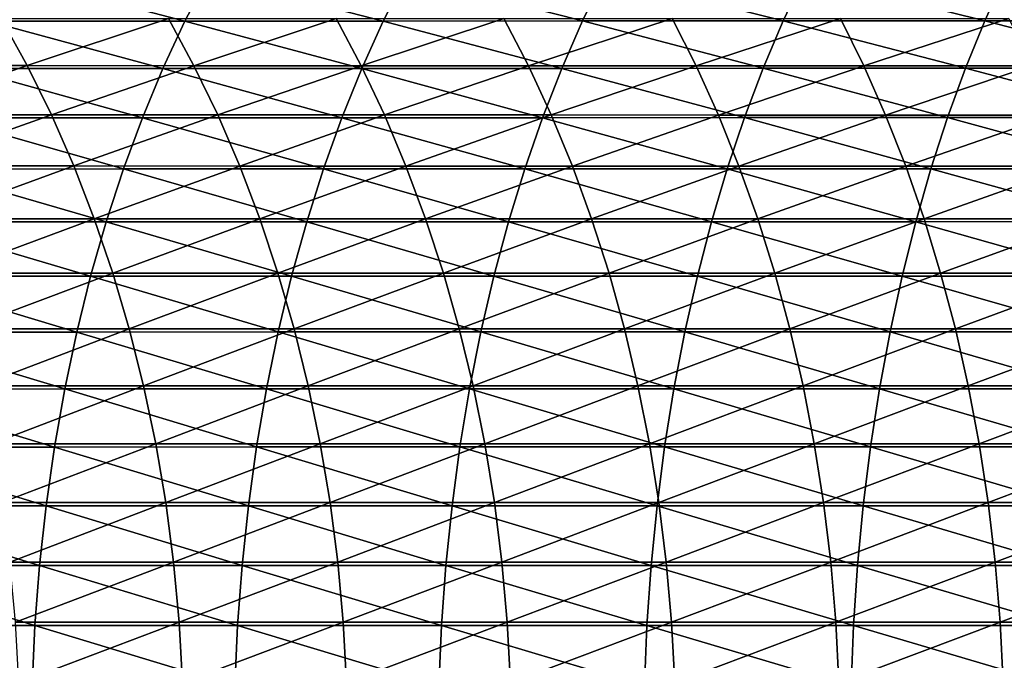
# Model space of a CAD drawing. Header units: metres. Extents: x -24 to 236, y -24 to 24.
# Tile 145 of 256: x 88.31 to 96.24, y 0.67 to 5.82. Entities that reach past the tile are written whole.
import ezdxf

# ---------------------------------------------------------------- set-up
doc = ezdxf.new("R2010")
doc.units = ezdxf.units.M
doc.layers.add('solid_10392024', color=7, linetype='CONTINUOUS')

msp = doc.modelspace()

# ---------------------------------------------------------------- linework, layer by layer
at = {"layer": 'solid_10392024'}
for points in [[(88.056648, 5.810237, 368.679626), (89.642815, 5.810529, 369.840271), (88.251183, 6.174192, 368.419312)], [(89.642815, 5.810529, 369.840271), (89.831932, 6.174503, 369.575989), (88.251183, 6.174192, 368.419312)], [(89.642815, 5.810529, 369.840271), (91.238403, 5.810927, 370.957611), (89.831932, 6.174503, 369.575989)], [(91.238403, 5.810927, 370.957611), (91.42189, 6.174926, 370.689362), (89.831932, 6.174503, 369.575989)], [(91.238403, 5.810927, 370.957611), (92.843239, 5.811382, 372.03125), (91.42189, 6.174926, 370.689362)], [(92.843239, 5.811382, 372.03125), (93.020897, 6.175409, 371.759094), (91.42189, 6.174926, 370.689362)], [(92.843239, 5.811382, 372.03125), (94.457153, 5.81184, 373.060822), (93.020897, 6.175409, 371.759094)], [(94.457153, 5.81184, 373.060822), (94.628769, 6.175897, 372.784821), (93.020897, 6.175409, 371.759094)], [(94.457153, 5.81184, 373.060822), (96.079987, 5.812249, 374.045959), (94.628769, 6.175897, 372.784821)], [(96.079987, 5.812249, 374.045959), (96.245346, 6.176331, 373.766144), (94.628769, 6.175897, 372.784821)], [(96.079987, 5.812249, 374.045959), (97.711563, 5.812555, 374.986298), (96.245346, 6.176331, 373.766144)], [(88.162491, 5.832185, 350.833923), (88.37233, 5.452005, 350.611267), (87.032089, 5.452196, 349.325714)], [(87.874214, 5.429204, 368.923767), (89.465462, 5.429477, 370.088135), (88.056648, 5.810237, 368.679626)], [(89.465462, 5.429477, 370.088135), (89.642815, 5.810529, 369.840271), (88.056648, 5.810237, 368.679626)], [(88.162491, 5.832185, 350.833923), (89.509415, 5.831893, 352.081116), (88.37233, 5.452005, 350.611267)], [(89.509415, 5.831893, 352.081116), (89.715248, 5.451733, 351.854767), (88.37233, 5.452005, 350.611267)], [(89.465462, 5.429477, 370.088135), (91.066322, 5.42985, 371.209167), (89.642815, 5.810529, 369.840271)], [(89.509415, 5.831893, 352.081116), (90.858856, 5.831554, 353.286163), (89.715248, 5.451733, 351.854767)], [(91.066322, 5.42985, 371.209167), (91.238403, 5.810927, 370.957611), (89.642815, 5.810529, 369.840271)], [(90.858856, 5.831554, 353.286163), (91.060501, 5.451416, 353.056091), (89.715248, 5.451733, 351.854767)], [(90.858856, 5.831554, 353.286163), (92.210472, 5.831226, 354.448883), (91.060501, 5.451416, 353.056091)], [(92.210472, 5.831226, 354.448883), (92.407768, 5.451109, 354.215088), (91.060501, 5.451416, 353.056091)], [(91.066322, 5.42985, 371.209167), (92.676628, 5.430274, 372.286469), (91.238403, 5.810927, 370.957611)], [(92.676628, 5.430274, 372.286469), (92.843239, 5.811382, 372.03125), (91.238403, 5.810927, 370.957611)], [(92.210472, 5.831226, 354.448883), (93.563934, 5.830985, 355.569183), (92.407768, 5.451109, 354.215088)], [(93.563934, 5.830985, 355.569183), (93.756699, 5.450883, 355.331635), (92.407768, 5.451109, 354.215088)], [(92.676628, 5.430274, 372.286469), (94.296211, 5.430703, 373.319672), (92.843239, 5.811382, 372.03125)], [(94.296211, 5.430703, 373.319672), (94.457153, 5.81184, 373.060822), (92.843239, 5.811382, 372.03125)], [(93.563934, 5.830985, 355.569183), (94.918915, 5.830922, 356.646912), (93.756699, 5.450883, 355.331635)], [(94.918915, 5.830922, 356.646912), (95.106956, 5.450825, 356.405609), (93.756699, 5.450883, 355.331635)], [(94.296211, 5.430703, 373.319672), (95.924904, 5.431085, 374.308411), (94.457153, 5.81184, 373.060822)], [(95.924904, 5.431085, 374.308411), (96.079987, 5.812249, 374.045959), (94.457153, 5.81184, 373.060822)], [(94.918915, 5.830922, 356.646912), (96.275139, 5.831059, 357.682098), (95.106956, 5.450825, 356.405609)], [(96.275139, 5.831059, 357.682098), (96.458267, 5.450953, 357.437042), (95.106956, 5.450825, 356.405609)], [(95.924904, 5.431085, 374.308411), (97.562546, 5.43137, 375.252228), (96.079987, 5.812249, 374.045959)], [(97.562546, 5.43137, 375.252228), (97.711563, 5.812555, 374.986298), (96.079987, 5.812249, 374.045959)], [(87.032089, 5.452196, 349.325714), (88.37233, 5.452005, 350.611267), (87.231071, 5.055979, 349.121796)], [(88.37233, 5.452005, 350.611267), (88.567726, 5.055802, 350.403931), (87.231071, 5.055979, 349.121796)], [(87.704399, 5.032216, 369.151001), (89.300377, 5.032468, 370.318817), (87.874214, 5.429204, 368.923767)], [(89.300377, 5.032468, 370.318817), (89.465462, 5.429477, 370.088135), (87.874214, 5.429204, 368.923767)], [(88.37233, 5.452005, 350.611267), (89.715248, 5.451733, 351.854767), (88.567726, 5.055802, 350.403931)], [(89.715248, 5.451733, 351.854767), (89.906914, 5.055549, 351.643982), (88.567726, 5.055802, 350.403931)], [(89.300377, 5.032468, 370.318817), (90.906151, 5.032814, 371.443298), (89.465462, 5.429477, 370.088135)], [(90.906151, 5.032814, 371.443298), (91.066322, 5.42985, 371.209167), (89.465462, 5.429477, 370.088135)], [(89.715248, 5.451733, 351.854767), (91.060501, 5.451416, 353.056091), (89.906914, 5.055549, 351.643982)], [(91.060501, 5.451416, 353.056091), (91.248283, 5.055255, 352.841827), (89.906914, 5.055549, 351.643982)], [(90.906151, 5.032814, 371.443298), (92.521545, 5.033207, 372.524048), (91.066322, 5.42985, 371.209167)], [(91.060501, 5.451416, 353.056091), (92.407768, 5.451109, 354.215088), (91.248283, 5.055255, 352.841827)], [(92.521545, 5.033207, 372.524048), (92.676628, 5.430274, 372.286469), (91.066322, 5.42985, 371.209167)], [(92.407768, 5.451109, 354.215088), (92.591492, 5.054971, 353.997375), (91.248283, 5.055255, 352.841827)], [(92.407768, 5.451109, 354.215088), (93.756699, 5.450883, 355.331635), (92.591492, 5.054971, 353.997375)], [(92.521545, 5.033207, 372.524048), (94.1464, 5.033604, 373.560638), (92.676628, 5.430274, 372.286469)], [(93.756699, 5.450883, 355.331635), (93.936195, 5.054762, 355.110443), (92.591492, 5.054971, 353.997375)], [(94.1464, 5.033604, 373.560638), (94.296211, 5.430703, 373.319672), (92.676628, 5.430274, 372.286469)], [(93.756699, 5.450883, 355.331635), (95.106956, 5.450825, 356.405609), (93.936195, 5.054762, 355.110443)], [(95.106956, 5.450825, 356.405609), (95.282066, 5.054708, 356.180908), (93.936195, 5.054762, 355.110443)], [(94.1464, 5.033604, 373.560638), (95.780556, 5.033958, 374.552643), (94.296211, 5.430703, 373.319672)], [(95.780556, 5.033958, 374.552643), (95.924904, 5.431085, 374.308411), (94.296211, 5.430703, 373.319672)], [(95.106956, 5.450825, 356.405609), (96.458267, 5.450953, 357.437042), (95.282066, 5.054708, 356.180908)], [(96.458267, 5.450953, 357.437042), (96.628799, 5.054826, 357.208862), (95.282066, 5.054708, 356.180908)], [(95.780556, 5.033958, 374.552643), (97.423836, 5.034223, 375.499725), (95.924904, 5.431085, 374.308411)], [(97.423836, 5.034223, 375.499725), (97.562546, 5.43137, 375.252228), (95.924904, 5.431085, 374.308411)], [(87.231071, 5.055979, 349.121796), (88.567726, 5.055802, 350.403931), (87.414764, 4.644902, 348.933563)], [(88.567726, 5.055802, 350.403931), (88.748116, 4.64474, 350.212524), (87.414764, 4.644902, 348.933563)], [(87.547714, 4.620437, 369.360657), (89.148064, 4.620669, 370.531677), (87.704399, 5.032216, 369.151001)], [(89.148064, 4.620669, 370.531677), (89.300377, 5.032468, 370.318817), (87.704399, 5.032216, 369.151001)], [(88.567726, 5.055802, 350.403931), (89.906914, 5.055549, 351.643982), (88.748116, 4.64474, 350.212524)], [(89.906914, 5.055549, 351.643982), (90.083855, 4.644507, 351.449371), (88.748116, 4.64474, 350.212524)], [(89.148064, 4.620669, 370.531677), (90.758362, 4.620986, 371.659363), (89.300377, 5.032468, 370.318817)], [(90.758362, 4.620986, 371.659363), (90.906151, 5.032814, 371.443298), (89.300377, 5.032468, 370.318817)], [(89.906914, 5.055549, 351.643982), (91.248283, 5.055255, 352.841827), (90.083855, 4.644507, 351.449371)], [(91.248283, 5.055255, 352.841827), (91.421631, 4.644238, 352.644043), (90.083855, 4.644507, 351.449371)], [(90.758362, 4.620986, 371.659363), (92.378456, 4.621347, 372.743225), (90.906151, 5.032814, 371.443298)], [(92.378456, 4.621347, 372.743225), (92.521545, 5.033207, 372.524048), (90.906151, 5.032814, 371.443298)], [(91.248283, 5.055255, 352.841827), (92.591492, 5.054971, 353.997375), (91.421631, 4.644238, 352.644043)], [(92.591492, 5.054971, 353.997375), (92.761093, 4.643976, 353.796356), (91.421631, 4.644238, 352.644043)], [(92.378456, 4.621347, 372.743225), (94.008179, 4.621712, 373.782928), (92.521545, 5.033207, 372.524048)], [(94.008179, 4.621712, 373.782928), (94.1464, 5.033604, 373.560638), (92.521545, 5.033207, 372.524048)], [(92.591492, 5.054971, 353.997375), (93.936195, 5.054762, 355.110443), (92.761093, 4.643976, 353.796356)], [(93.936195, 5.054762, 355.110443), (94.101906, 4.643784, 354.906219), (92.761093, 4.643976, 353.796356)], [(93.936195, 5.054762, 355.110443), (95.282066, 5.054708, 356.180908), (94.101906, 4.643784, 354.906219)], [(94.008179, 4.621712, 373.782928), (95.647369, 4.622036, 374.778046), (94.1464, 5.033604, 373.560638)], [(95.282066, 5.054708, 356.180908), (95.443718, 4.643734, 355.97348), (94.101906, 4.643784, 354.906219)], [(95.647369, 4.622036, 374.778046), (95.780556, 5.033958, 374.552643), (94.1464, 5.033604, 373.560638)], [(95.282066, 5.054708, 356.180908), (96.628799, 5.054826, 357.208862), (95.443718, 4.643734, 355.97348)], [(96.628799, 5.054826, 357.208862), (96.786232, 4.643843, 356.998199), (95.443718, 4.643734, 355.97348)], [(95.647369, 4.622036, 374.778046), (97.29586, 4.62228, 375.728119), (95.780556, 5.033958, 374.552643)], [(97.29586, 4.62228, 375.728119), (97.423836, 5.034223, 375.499725), (95.780556, 5.033958, 374.552643)], [(87.404625, 4.195078, 369.552155), (89.008949, 4.195289, 370.726105), (87.547714, 4.620437, 369.360657)], [(87.414764, 4.644902, 348.933563), (88.748116, 4.64474, 350.212524), (87.582642, 4.220174, 348.761536)], [(89.008949, 4.195289, 370.726105), (89.148064, 4.620669, 370.531677), (87.547714, 4.620437, 369.360657)], [(88.748116, 4.64474, 350.212524), (88.912964, 4.220026, 350.037598), (87.582642, 4.220174, 348.761536)], [(88.748116, 4.64474, 350.212524), (90.083855, 4.644507, 351.449371), (88.912964, 4.220026, 350.037598)], [(90.083855, 4.644507, 351.449371), (90.245552, 4.219815, 351.271545), (88.912964, 4.220026, 350.037598)], [(89.008949, 4.195289, 370.726105), (90.62339, 4.195577, 371.856659), (89.148064, 4.620669, 370.531677)], [(90.62339, 4.195577, 371.856659), (90.758362, 4.620986, 371.659363), (89.148064, 4.620669, 370.531677)], [(90.083855, 4.644507, 351.449371), (91.421631, 4.644238, 352.644043), (90.245552, 4.219815, 351.271545)], [(91.421631, 4.644238, 352.644043), (91.58004, 4.21957, 352.463287), (90.245552, 4.219815, 351.271545)], [(90.62339, 4.195577, 371.856659), (92.247772, 4.195905, 372.94342), (90.758362, 4.620986, 371.659363)], [(92.247772, 4.195905, 372.94342), (92.378456, 4.621347, 372.743225), (90.758362, 4.620986, 371.659363)], [(91.421631, 4.644238, 352.644043), (92.761093, 4.643976, 353.796356), (91.58004, 4.21957, 352.463287)], [(92.761093, 4.643976, 353.796356), (92.916092, 4.219333, 353.612671), (91.58004, 4.21957, 352.463287)], [(92.247772, 4.195905, 372.94342), (93.881943, 4.196236, 373.985962), (92.378456, 4.621347, 372.743225)], [(93.881943, 4.196236, 373.985962), (94.008179, 4.621712, 373.782928), (92.378456, 4.621347, 372.743225)], [(92.761093, 4.643976, 353.796356), (94.101906, 4.643784, 354.906219), (92.916092, 4.219333, 353.612671)], [(94.101906, 4.643784, 354.906219), (94.253342, 4.219158, 354.719604), (92.916092, 4.219333, 353.612671)], [(93.881943, 4.196236, 373.985962), (95.525734, 4.196531, 374.983856), (94.008179, 4.621712, 373.782928)], [(95.525734, 4.196531, 374.983856), (95.647369, 4.622036, 374.778046), (94.008179, 4.621712, 373.782928)], [(94.101906, 4.643784, 354.906219), (95.443718, 4.643734, 355.97348), (94.253342, 4.219158, 354.719604)], [(95.443718, 4.643734, 355.97348), (95.591438, 4.219113, 355.783905), (94.253342, 4.219158, 354.719604)], [(95.443718, 4.643734, 355.97348), (96.786232, 4.643843, 356.998199), (95.591438, 4.219113, 355.783905)], [(95.525734, 4.196531, 374.983856), (97.178978, 4.196752, 375.936676), (95.647369, 4.622036, 374.778046)], [(96.786232, 4.643843, 356.998199), (96.930099, 4.219212, 356.805664), (95.591438, 4.219113, 355.783905)], [(97.178978, 4.196752, 375.936676), (97.29586, 4.62228, 375.728119), (95.647369, 4.622036, 374.778046)], [(87.582642, 4.220174, 348.761536), (88.912964, 4.220026, 350.037598), (87.734192, 3.783042, 348.606232)], [(88.912964, 4.220026, 350.037598), (89.061783, 3.78291, 349.8797), (87.734192, 3.783042, 348.606232)], [(88.912964, 4.220026, 350.037598), (90.245552, 4.219815, 351.271545), (89.061783, 3.78291, 349.8797)], [(90.245552, 4.219815, 351.271545), (90.391525, 3.782721, 351.111023), (89.061783, 3.78291, 349.8797)], [(90.245552, 4.219815, 351.271545), (91.58004, 4.21957, 352.463287), (90.391525, 3.782721, 351.111023)], [(91.58004, 4.21957, 352.463287), (91.723053, 3.782501, 352.30011), (90.391525, 3.782721, 351.111023)], [(91.58004, 4.21957, 352.463287), (92.916092, 4.219333, 353.612671), (91.723053, 3.782501, 352.30011)], [(92.916092, 4.219333, 353.612671), (93.056015, 3.782288, 353.446869), (91.723053, 3.782501, 352.30011)], [(92.916092, 4.219333, 353.612671), (94.253342, 4.219158, 354.719604), (93.056015, 3.782288, 353.446869)], [(94.253342, 4.219158, 354.719604), (94.390045, 3.782132, 354.551117), (93.056015, 3.782288, 353.446869)], [(94.253342, 4.219158, 354.719604), (95.591438, 4.219113, 355.783905), (94.390045, 3.782132, 354.551117)], [(95.591438, 4.219113, 355.783905), (95.7248, 3.782091, 355.612762), (94.390045, 3.782132, 354.551117)], [(95.591438, 4.219113, 355.783905), (96.930099, 4.219212, 356.805664), (95.7248, 3.782091, 355.612762)], [(96.930099, 4.219212, 356.805664), (97.059975, 3.78218, 356.631866), (95.7248, 3.782091, 355.612762)], [(87.275536, 3.75739, 369.724884), (88.883461, 3.757579, 370.901459), (87.404625, 4.195078, 369.552155)], [(88.883461, 3.757579, 370.901459), (89.008949, 4.195289, 370.726105), (87.404625, 4.195078, 369.552155)], [(88.883461, 3.757579, 370.901459), (90.501633, 3.757837, 372.034668), (89.008949, 4.195289, 370.726105)], [(90.501633, 3.757837, 372.034668), (90.62339, 4.195577, 371.856659), (89.008949, 4.195289, 370.726105)], [(90.501633, 3.757837, 372.034668), (92.12989, 3.758131, 373.124023), (90.62339, 4.195577, 371.856659)], [(92.12989, 3.758131, 373.124023), (92.247772, 4.195905, 372.94342), (90.62339, 4.195577, 371.856659)], [(92.12989, 3.758131, 373.124023), (93.768066, 3.758427, 374.169128), (92.247772, 4.195905, 372.94342)], [(93.768066, 3.758427, 374.169128), (93.881943, 4.196236, 373.985962), (92.247772, 4.195905, 372.94342)], [(93.768066, 3.758427, 374.169128), (95.416, 3.758691, 375.169525), (93.881943, 4.196236, 373.985962)], [(95.416, 3.758691, 375.169525), (95.525734, 4.196531, 374.983856), (93.881943, 4.196236, 373.985962)], [(95.416, 3.758691, 375.169525), (97.07354, 3.758889, 376.124847), (95.525734, 4.196531, 374.983856)], [(97.07354, 3.758889, 376.124847), (97.178978, 4.196752, 375.936676), (95.525734, 4.196531, 374.983856)], [(87.160843, 3.308659, 369.878357), (88.771965, 3.308825, 371.057281), (87.275536, 3.75739, 369.724884)], [(88.771965, 3.308825, 371.057281), (88.883461, 3.757579, 370.901459), (87.275536, 3.75739, 369.724884)], [(87.734192, 3.783042, 348.606232), (89.061783, 3.78291, 349.8797), (87.868973, 3.334792, 348.468109)], [(89.061783, 3.78291, 349.8797), (89.194145, 3.334676, 349.739258), (87.868973, 3.334792, 348.468109)], [(88.771965, 3.308825, 371.057281), (90.393448, 3.309052, 372.19281), (88.883461, 3.757579, 370.901459)], [(90.393448, 3.309052, 372.19281), (90.501633, 3.757837, 372.034668), (88.883461, 3.757579, 370.901459)], [(89.061783, 3.78291, 349.8797), (90.391525, 3.782721, 351.111023), (89.194145, 3.334676, 349.739258)], [(90.391525, 3.782721, 351.111023), (90.521355, 3.334509, 350.968231), (89.194145, 3.334676, 349.739258)], [(90.391525, 3.782721, 351.111023), (91.723053, 3.782501, 352.30011), (90.521355, 3.334509, 350.968231)], [(90.393448, 3.309052, 372.19281), (92.025139, 3.309311, 373.284485), (90.501633, 3.757837, 372.034668)], [(92.025139, 3.309311, 373.284485), (92.12989, 3.758131, 373.124023), (90.501633, 3.757837, 372.034668)], [(91.723053, 3.782501, 352.30011), (91.85025, 3.334315, 352.154999), (90.521355, 3.334509, 350.968231)], [(91.723053, 3.782501, 352.30011), (93.056015, 3.782288, 353.446869), (91.85025, 3.334315, 352.154999)], [(93.056015, 3.782288, 353.446869), (93.180458, 3.334127, 353.299377), (91.85025, 3.334315, 352.154999)], [(92.025139, 3.309311, 373.284485), (93.666878, 3.309572, 374.331848), (92.12989, 3.758131, 373.124023)], [(93.666878, 3.309572, 374.331848), (93.768066, 3.758427, 374.169128), (92.12989, 3.758131, 373.124023)], [(93.056015, 3.782288, 353.446869), (94.390045, 3.782132, 354.551117), (93.180458, 3.334127, 353.299377)], [(94.390045, 3.782132, 354.551117), (94.511635, 3.33399, 354.401276), (93.180458, 3.334127, 353.299377)], [(93.666878, 3.309572, 374.331848), (95.318504, 3.309805, 375.334534), (93.768066, 3.758427, 374.169128)], [(95.318504, 3.309805, 375.334534), (95.416, 3.758691, 375.169525), (93.768066, 3.758427, 374.169128)], [(94.390045, 3.782132, 354.551117), (95.7248, 3.782091, 355.612762), (94.511635, 3.33399, 354.401276)], [(95.7248, 3.782091, 355.612762), (95.843407, 3.333954, 355.460571), (94.511635, 3.33399, 354.401276)], [(95.318504, 3.309805, 375.334534), (96.979858, 3.309979, 376.292023), (95.416, 3.758691, 375.169525)], [(96.979858, 3.309979, 376.292023), (97.07354, 3.758889, 376.124847), (95.416, 3.758691, 375.169525)], [(95.7248, 3.782091, 355.612762), (97.059975, 3.78218, 356.631866), (95.843407, 3.333954, 355.460571)], [(97.059975, 3.78218, 356.631866), (97.175484, 3.334032, 356.477295), (95.843407, 3.333954, 355.460571)], [(87.868973, 3.334792, 348.468109), (89.194145, 3.334676, 349.739258), (87.986595, 2.876741, 348.347595)], [(89.194145, 3.334676, 349.739258), (89.309647, 2.87664, 349.616669), (87.986595, 2.876741, 348.347595)], [(89.194145, 3.334676, 349.739258), (90.521355, 3.334509, 350.968231), (89.309647, 2.87664, 349.616669)], [(90.521355, 3.334509, 350.968231), (90.634651, 2.876497, 350.843658), (89.309647, 2.87664, 349.616669)], [(90.521355, 3.334509, 350.968231), (91.85025, 3.334315, 352.154999), (90.634651, 2.876497, 350.843658)], [(91.85025, 3.334315, 352.154999), (91.961243, 2.876329, 352.028351), (90.634651, 2.876497, 350.843658)], [(91.85025, 3.334315, 352.154999), (93.180458, 3.334127, 353.299377), (91.961243, 2.876329, 352.028351)], [(93.180458, 3.334127, 353.299377), (93.289063, 2.876168, 353.170685), (91.961243, 2.876329, 352.028351)], [(93.180458, 3.334127, 353.299377), (94.511635, 3.33399, 354.401276), (93.289063, 2.876168, 353.170685)], [(94.511635, 3.33399, 354.401276), (94.617737, 2.876049, 354.270508), (93.289063, 2.876168, 353.170685)], [(94.511635, 3.33399, 354.401276), (95.843407, 3.333954, 355.460571), (94.617737, 2.876049, 354.270508)], [(95.843407, 3.333954, 355.460571), (95.946915, 2.876018, 355.327759), (94.617737, 2.876049, 354.270508)], [(95.843407, 3.333954, 355.460571), (97.175484, 3.334032, 356.477295), (95.946915, 2.876018, 355.327759)], [(97.175484, 3.334032, 356.477295), (97.276291, 2.876085, 356.342407), (95.946915, 2.876018, 355.327759)], [(87.060867, 2.850204, 370.012146), (88.674774, 2.850347, 371.193115), (87.160843, 3.308659, 369.878357)], [(88.674774, 2.850347, 371.193115), (88.771965, 3.308825, 371.057281), (87.160843, 3.308659, 369.878357)], [(88.674774, 2.850347, 371.193115), (90.299156, 2.850542, 372.330658), (88.771965, 3.308825, 371.057281)], [(90.299156, 2.850542, 372.330658), (90.393448, 3.309052, 372.19281), (88.771965, 3.308825, 371.057281)], [(90.299156, 2.850542, 372.330658), (91.933846, 2.850765, 373.424347), (90.393448, 3.309052, 372.19281)], [(91.933846, 2.850765, 373.424347), (92.025139, 3.309311, 373.284485), (90.393448, 3.309052, 372.19281)], [(91.933846, 2.850765, 373.424347), (93.57869, 2.85099, 374.473694), (92.025139, 3.309311, 373.284485)], [(93.57869, 2.85099, 374.473694), (93.666878, 3.309572, 374.331848), (92.025139, 3.309311, 373.284485)], [(93.57869, 2.85099, 374.473694), (95.233528, 2.851191, 375.478333), (93.666878, 3.309572, 374.331848)], [(95.233528, 2.851191, 375.478333), (95.318504, 3.309805, 375.334534), (93.666878, 3.309572, 374.331848)], [(95.233528, 2.851191, 375.478333), (96.898201, 2.851341, 376.437744), (95.318504, 3.309805, 375.334534)], [(96.898201, 2.851341, 376.437744), (96.979858, 3.309979, 376.292023), (95.318504, 3.309805, 375.334534)], [(87.986595, 2.876741, 348.347595), (89.309647, 2.87664, 349.616669), (88.086708, 2.410235, 348.244995)], [(89.309647, 2.87664, 349.616669), (89.407959, 2.410151, 349.51236), (88.086708, 2.410235, 348.244995)], [(89.309647, 2.87664, 349.616669), (90.634651, 2.876497, 350.843658), (89.407959, 2.410151, 349.51236)], [(90.634651, 2.876497, 350.843658), (90.731087, 2.41003, 350.737579), (89.407959, 2.410151, 349.51236)], [(90.634651, 2.876497, 350.843658), (91.961243, 2.876329, 352.028351), (90.731087, 2.41003, 350.737579)], [(91.961243, 2.876329, 352.028351), (92.055717, 2.40989, 351.920563), (90.731087, 2.41003, 350.737579)], [(91.961243, 2.876329, 352.028351), (93.289063, 2.876168, 353.170685), (92.055717, 2.40989, 351.920563)], [(93.289063, 2.876168, 353.170685), (93.3815, 2.409755, 353.061157), (92.055717, 2.40989, 351.920563)], [(93.289063, 2.876168, 353.170685), (94.617737, 2.876049, 354.270508), (93.3815, 2.409755, 353.061157)], [(94.617737, 2.876049, 354.270508), (94.708054, 2.409655, 354.15921), (93.3815, 2.409755, 353.061157)], [(94.617737, 2.876049, 354.270508), (95.946915, 2.876018, 355.327759), (94.708054, 2.409655, 354.15921)], [(95.946915, 2.876018, 355.327759), (96.035019, 2.409629, 355.214691), (94.708054, 2.409655, 354.15921)], [(95.946915, 2.876018, 355.327759), (97.276291, 2.876085, 356.342407), (96.035019, 2.409629, 355.214691)], [(97.276291, 2.876085, 356.342407), (97.362091, 2.409686, 356.2276), (96.035019, 2.409629, 355.214691)], [(86.975914, 2.383371, 370.125824), (88.592186, 2.383491, 371.308533), (87.060867, 2.850204, 370.012146)], [(88.592186, 2.383491, 371.308533), (88.674774, 2.850347, 371.193115), (87.060867, 2.850204, 370.012146)], [(88.592186, 2.383491, 371.308533), (90.219025, 2.383655, 372.447784), (88.674774, 2.850347, 371.193115)], [(90.219025, 2.383655, 372.447784), (90.299156, 2.850542, 372.330658), (88.674774, 2.850347, 371.193115)], [(90.219025, 2.383655, 372.447784), (91.856262, 2.383841, 373.543182), (90.299156, 2.850542, 372.330658)], [(91.856262, 2.383841, 373.543182), (91.933846, 2.850765, 373.424347), (90.299156, 2.850542, 372.330658)], [(91.856262, 2.383841, 373.543182), (93.503746, 2.384029, 374.594238), (91.933846, 2.850765, 373.424347)], [(93.503746, 2.384029, 374.594238), (93.57869, 2.85099, 374.473694), (91.933846, 2.850765, 373.424347)], [(93.503746, 2.384029, 374.594238), (95.161316, 2.384197, 375.600525), (93.57869, 2.85099, 374.473694)], [(95.161316, 2.384197, 375.600525), (95.233528, 2.851191, 375.478333), (93.57869, 2.85099, 374.473694)], [(95.161316, 2.384197, 375.600525), (96.828812, 2.384322, 376.561554), (95.233528, 2.851191, 375.478333)], [(96.828812, 2.384322, 376.561554), (96.898201, 2.851341, 376.437744), (95.233528, 2.851191, 375.478333)], [(86.906235, 1.909534, 370.219055), (88.524445, 1.90963, 371.403198), (86.975914, 2.383371, 370.125824)], [(88.524445, 1.90963, 371.403198), (88.592186, 2.383491, 371.308533), (86.975914, 2.383371, 370.125824)], [(88.086708, 2.410235, 348.244995), (89.407959, 2.410151, 349.51236), (88.169022, 1.936645, 348.160645)], [(89.407959, 2.410151, 349.51236), (89.488792, 1.936578, 349.426605), (88.169022, 1.936645, 348.160645)], [(88.524445, 1.90963, 371.403198), (90.153297, 1.909761, 372.543884), (88.592186, 2.383491, 371.308533)], [(90.153297, 1.909761, 372.543884), (90.219025, 2.383655, 372.447784), (88.592186, 2.383491, 371.308533)], [(89.407959, 2.410151, 349.51236), (90.731087, 2.41003, 350.737579), (89.488792, 1.936578, 349.426605)], [(90.731087, 2.41003, 350.737579), (90.810371, 1.936481, 350.650391), (89.488792, 1.936578, 349.426605)], [(90.153297, 1.909761, 372.543884), (91.792625, 1.909911, 373.640656), (90.219025, 2.383655, 372.447784)], [(91.792625, 1.909911, 373.640656), (91.856262, 2.383841, 373.543182), (90.219025, 2.383655, 372.447784)], [(90.731087, 2.41003, 350.737579), (92.055717, 2.40989, 351.920563), (90.810371, 1.936481, 350.650391)], [(92.055717, 2.40989, 351.920563), (92.1334, 1.936368, 351.83194), (90.810371, 1.936481, 350.650391)], [(91.792625, 1.909911, 373.640656), (93.442268, 1.910061, 374.693115), (91.856262, 2.383841, 373.543182)], [(93.442268, 1.910061, 374.693115), (93.503746, 2.384029, 374.594238), (91.856262, 2.383841, 373.543182)], [(92.055717, 2.40989, 351.920563), (93.3815, 2.409755, 353.061157), (92.1334, 1.936368, 351.83194)], [(93.3815, 2.409755, 353.061157), (93.457497, 1.936259, 352.971069), (92.1334, 1.936368, 351.83194)], [(93.3815, 2.409755, 353.061157), (94.708054, 2.409655, 354.15921), (93.457497, 1.936259, 352.971069)], [(93.442268, 1.910061, 374.693115), (95.102081, 1.910195, 375.700745), (93.503746, 2.384029, 374.594238)], [(94.708054, 2.409655, 354.15921), (94.782303, 1.936179, 354.067719), (93.457497, 1.936259, 352.971069)], [(95.102081, 1.910195, 375.700745), (95.161316, 2.384197, 375.600525), (93.503746, 2.384029, 374.594238)], [(94.708054, 2.409655, 354.15921), (96.035019, 2.409629, 355.214691), (94.782303, 1.936179, 354.067719)], [(96.035019, 2.409629, 355.214691), (96.107452, 1.936158, 355.121735), (94.782303, 1.936179, 354.067719)], [(95.102081, 1.910195, 375.700745), (96.771889, 1.910296, 376.663147), (95.161316, 2.384197, 375.600525)], [(96.771889, 1.910296, 376.663147), (96.828812, 2.384322, 376.561554), (95.161316, 2.384197, 375.600525)], [(96.035019, 2.409629, 355.214691), (97.362091, 2.409686, 356.2276), (96.107452, 1.936158, 355.121735)], [(97.362091, 2.409686, 356.2276), (97.432632, 1.936204, 356.133209), (96.107452, 1.936158, 355.121735)], [(86.85202, 1.430085, 370.291595), (88.471748, 1.430157, 371.476837), (86.906235, 1.909534, 370.219055)], [(88.471748, 1.430157, 371.476837), (88.524445, 1.90963, 371.403198), (86.906235, 1.909534, 370.219055)], [(88.169022, 1.936645, 348.160645), (89.488792, 1.936578, 349.426605), (88.233292, 1.457364, 348.094788)], [(89.488792, 1.936578, 349.426605), (89.551903, 1.457313, 349.359619), (88.233292, 1.457364, 348.094788)], [(88.471748, 1.430157, 371.476837), (90.102165, 1.430255, 372.618622), (88.524445, 1.90963, 371.403198)], [(90.102165, 1.430255, 372.618622), (90.153297, 1.909761, 372.543884), (88.524445, 1.90963, 371.403198)], [(89.488792, 1.936578, 349.426605), (90.810371, 1.936481, 350.650391), (89.551903, 1.457313, 349.359619)], [(90.810371, 1.936481, 350.650391), (90.872276, 1.45724, 350.582306), (89.551903, 1.457313, 349.359619)], [(90.102165, 1.430255, 372.618622), (91.743118, 1.430367, 373.716492), (90.153297, 1.909761, 372.543884)], [(91.743118, 1.430367, 373.716492), (91.792625, 1.909911, 373.640656), (90.153297, 1.909761, 372.543884)], [(90.810371, 1.936481, 350.650391), (92.1334, 1.936368, 351.83194), (90.872276, 1.45724, 350.582306)], [(92.1334, 1.936368, 351.83194), (92.194046, 1.457155, 351.762726), (90.872276, 1.45724, 350.582306)], [(91.743118, 1.430367, 373.716492), (93.394447, 1.43048, 374.77002), (91.792625, 1.909911, 373.640656)], [(93.394447, 1.43048, 374.77002), (93.442268, 1.910061, 374.693115), (91.792625, 1.909911, 373.640656)], [(92.1334, 1.936368, 351.83194), (93.457497, 1.936259, 352.971069), (92.194046, 1.457155, 351.762726)], [(93.457497, 1.936259, 352.971069), (93.516838, 1.457073, 352.900757), (92.194046, 1.457155, 351.762726)], [(93.394447, 1.43048, 374.77002), (95.056, 1.43058, 375.778717), (93.442268, 1.910061, 374.693115)], [(95.056, 1.43058, 375.778717), (95.102081, 1.910195, 375.700745), (93.442268, 1.910061, 374.693115)], [(93.457497, 1.936259, 352.971069), (94.782303, 1.936179, 354.067719), (93.516838, 1.457073, 352.900757)], [(94.782303, 1.936179, 354.067719), (94.840279, 1.457013, 353.996277), (93.516838, 1.457073, 352.900757)], [(94.782303, 1.936179, 354.067719), (96.107452, 1.936158, 355.121735), (94.840279, 1.457013, 353.996277)], [(96.107452, 1.936158, 355.121735), (96.164009, 1.456997, 355.049164), (94.840279, 1.457013, 353.996277)], [(95.056, 1.43058, 375.778717), (96.727615, 1.430655, 376.742157), (95.102081, 1.910195, 375.700745)], [(96.727615, 1.430655, 376.742157), (96.771889, 1.910296, 376.663147), (95.102081, 1.910195, 375.700745)], [(96.107452, 1.936158, 355.121735), (97.432632, 1.936204, 356.133209), (96.164009, 1.456997, 355.049164)], [(97.432632, 1.936204, 356.133209), (97.487709, 1.457031, 356.059509), (96.164009, 1.456997, 355.049164)], [(86.813446, 0.946433, 370.343231), (88.43425, 0.94648, 371.529236), (86.85202, 1.430085, 370.291595)], [(88.43425, 0.94648, 371.529236), (88.471748, 1.430157, 371.476837), (86.85202, 1.430085, 370.291595)], [(88.233292, 1.457364, 348.094788), (89.551903, 1.457313, 349.359619), (88.279327, 0.973799, 348.047607)], [(89.551903, 1.457313, 349.359619), (89.597115, 0.973765, 349.311646), (88.279327, 0.973799, 348.047607)], [(88.43425, 0.94648, 371.529236), (90.065781, 0.946545, 372.671814), (88.471748, 1.430157, 371.476837)], [(90.065781, 0.946545, 372.671814), (90.102165, 1.430255, 372.618622), (88.471748, 1.430157, 371.476837)], [(89.551903, 1.457313, 349.359619), (90.872276, 1.45724, 350.582306), (89.597115, 0.973765, 349.311646)], [(90.872276, 1.45724, 350.582306), (90.916626, 0.973716, 350.533539), (89.597115, 0.973765, 349.311646)], [(90.065781, 0.946545, 372.671814), (91.707886, 0.946619, 373.770477), (90.102165, 1.430255, 372.618622)], [(91.707886, 0.946619, 373.770477), (91.743118, 1.430367, 373.716492), (90.102165, 1.430255, 372.618622)], [(90.872276, 1.45724, 350.582306), (92.194046, 1.457155, 351.762726), (90.916626, 0.973716, 350.533539)], [(92.194046, 1.457155, 351.762726), (92.237488, 0.973659, 351.713165), (90.916626, 0.973716, 350.533539)], [(91.707886, 0.946619, 373.770477), (93.36042, 0.946694, 374.824768), (91.743118, 1.430367, 373.716492)], [(93.36042, 0.946694, 374.824768), (93.394447, 1.43048, 374.77002), (91.743118, 1.430367, 373.716492)], [(92.194046, 1.457155, 351.762726), (93.516838, 1.457073, 352.900757), (92.237488, 0.973659, 351.713165)], [(93.516838, 1.457073, 352.900757), (93.559341, 0.973605, 352.850372), (92.237488, 0.973659, 351.713165)], [(93.36042, 0.946694, 374.824768), (95.023209, 0.94676, 375.834198), (93.394447, 1.43048, 374.77002)], [(95.023209, 0.94676, 375.834198), (95.056, 1.43058, 375.778717), (93.394447, 1.43048, 374.77002)], [(93.516838, 1.457073, 352.900757), (94.840279, 1.457013, 353.996277), (93.559341, 0.973605, 352.850372)], [(94.840279, 1.457013, 353.996277), (94.881805, 0.973564, 353.945099), (93.559341, 0.973605, 352.850372)], [(94.840279, 1.457013, 353.996277), (96.164009, 1.456997, 355.049164), (94.881805, 0.973564, 353.945099)], [(96.164009, 1.456997, 355.049164), (96.204521, 0.973554, 354.997162), (94.881805, 0.973564, 353.945099)], [(95.023209, 0.94676, 375.834198), (96.696106, 0.94681, 376.79837), (95.056, 1.43058, 375.778717)], [(96.696106, 0.94681, 376.79837), (96.727615, 1.430655, 376.742157), (95.056, 1.43058, 375.778717)], [(96.164009, 1.456997, 355.049164), (97.487709, 1.457031, 356.059509), (96.204521, 0.973554, 354.997162)], [(97.487709, 1.457031, 356.059509), (97.527168, 0.973577, 356.006714), (96.204521, 0.973554, 354.997162)], [(88.279327, 0.973799, 348.047607), (89.597115, 0.973765, 349.311646), (88.306999, 0.487372, 348.019257)], [(89.597115, 0.973765, 349.311646), (89.624283, 0.487355, 349.282837), (88.306999, 0.487372, 348.019257)], [(89.597115, 0.973765, 349.311646), (90.916626, 0.973716, 350.533539), (89.624283, 0.487355, 349.282837)], [(90.916626, 0.973716, 350.533539), (90.943275, 0.48733, 350.504242), (89.624283, 0.487355, 349.282837)], [(90.916626, 0.973716, 350.533539), (92.237488, 0.973659, 351.713165), (90.943275, 0.48733, 350.504242)], [(92.237488, 0.973659, 351.713165), (92.263603, 0.487302, 351.68338), (90.943275, 0.48733, 350.504242)], [(92.237488, 0.973659, 351.713165), (93.559341, 0.973605, 352.850372), (92.263603, 0.487302, 351.68338)], [(93.559341, 0.973605, 352.850372), (93.584892, 0.487275, 352.820099), (92.263603, 0.487302, 351.68338)], [(93.559341, 0.973605, 352.850372), (94.881805, 0.973564, 353.945099), (93.584892, 0.487275, 352.820099)], [(94.881805, 0.973564, 353.945099), (94.906769, 0.487254, 353.914337), (93.584892, 0.487275, 352.820099)], [(94.881805, 0.973564, 353.945099), (96.204521, 0.973554, 354.997162), (94.906769, 0.487254, 353.914337)], [(96.204521, 0.973554, 354.997162), (96.228867, 0.487249, 354.965942), (94.906769, 0.487254, 353.914337)], [(96.204521, 0.973554, 354.997162), (97.527168, 0.973577, 356.006714), (96.228867, 0.487249, 354.965942)], [(97.527168, 0.973577, 356.006714), (97.55088, 0.487261, 355.974976), (96.228867, 0.487249, 354.965942)], [(86.790619, 0.459999, 370.373779), (88.412056, 0.460022, 371.560272), (86.813446, 0.946433, 370.343231)], [(88.412056, 0.460022, 371.560272), (88.43425, 0.94648, 371.529236), (86.813446, 0.946433, 370.343231)], [(88.412056, 0.460022, 371.560272), (90.04425, 0.460053, 372.703308), (88.43425, 0.94648, 371.529236)], [(90.04425, 0.460053, 372.703308), (90.065781, 0.946545, 372.671814), (88.43425, 0.94648, 371.529236)], [(90.04425, 0.460053, 372.703308), (91.687042, 0.460089, 373.802399), (90.065781, 0.946545, 372.671814)], [(91.687042, 0.460089, 373.802399), (91.707886, 0.946619, 373.770477), (90.065781, 0.946545, 372.671814)], [(91.687042, 0.460089, 373.802399), (93.340279, 0.460125, 374.857147), (91.707886, 0.946619, 373.770477)], [(93.340279, 0.460125, 374.857147), (93.36042, 0.946694, 374.824768), (91.707886, 0.946619, 373.770477)], [(93.340279, 0.460125, 374.857147), (95.003799, 0.460158, 375.867065), (93.36042, 0.946694, 374.824768)], [(95.003799, 0.460158, 375.867065), (95.023209, 0.94676, 375.834198), (93.36042, 0.946694, 374.824768)], [(95.003799, 0.460158, 375.867065), (96.67746, 0.460182, 376.831665), (95.023209, 0.94676, 375.834198)], [(96.67746, 0.460182, 376.831665), (96.696106, 0.94681, 376.79837), (95.023209, 0.94676, 375.834198)]]:
    msp.add_3dface(points, dxfattribs=at)

doc.saveas('drawing.dxf')
